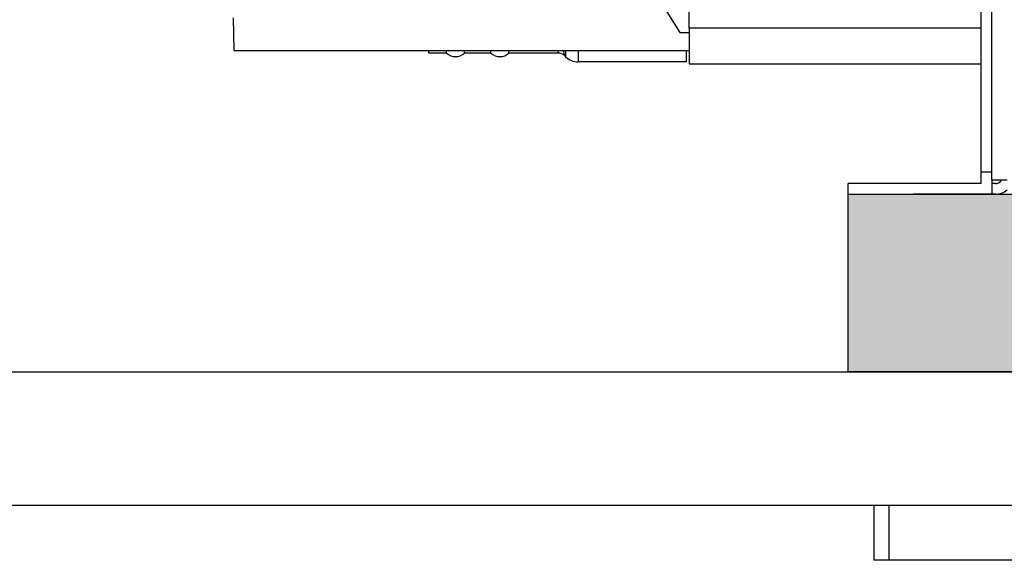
# Model space of a CAD drawing. Header units: inches. Extents: x -7205 to -1528, y -2875 to 5222.
# Tile 65 of 104: x -4765 to -4655, y 2918 to 2979. Entities that reach past the tile are written whole.
import ezdxf

# ---------------------------------------------------------------- set-up
doc = ezdxf.new("R2010")
doc.units = ezdxf.units.IN
doc.layers.add('1', color=7, linetype='Continuous')

msp = doc.modelspace()

# ---------------------------------------------------------------- hatches: boundary and pattern name
at = {"layer": '1', "linetype": 'Continuous'}
msp.add_hatch(color=2, dxfattribs=at).paths.add_polyline_path([(-3932.3, 2958.88), (-3932.3, 2938.88), (-4672.1, 2938.88), (-4672.1, 2958.88)])

# ---------------------------------------------------------------- linework, layer by layer
at = {"color": 7, "linetype": 'Continuous'}
for p, q in [((-4657.1, 2961.38), (-4657.1, 3006.08)), ((-4655.9, 2961.38), (-4655.9, 3006.78)), ((-4655.9, 2961.38), (-4655.9, 3006.78)), ((-4655.9, 2961.38), (-4655.9, 3006.78)), ((-4690, 2977.58), (-4690, 2990.08)), ((-4693.13, 2980.43), (-4691.05, 2977.08)), ((-4741.33, 2978.75), (-4741.26, 2975.08)), ((-4691.05, 2977.08), (-4690, 2977.08)), ((-4690, 2977.58), (-4690, 2973.58)), ((-4741.26, 2975.08), (-4690, 2975.08)), ((-4719.3, 2974.78), (-4719.3, 2975.08)), ((-4717.32, 2974.78), (-4719.3, 2974.78)), ((-4717.32, 2974.78), (-4717.32, 2975.08)), ((-4715.28, 2974.78), (-4715.28, 2975.08)), ((-4712.32, 2974.78), (-4715.28, 2974.78)), ((-4712.32, 2974.78), (-4712.32, 2975.08)), ((-4710.28, 2974.78), (-4710.28, 2975.08)), ((-4704.74, 2974.78), (-4710.28, 2974.78)), ((-4690.3, 2973.78), (-4690.3, 2975.08)), ((-4704.03, 2974.49), (-4703.91, 2974.36)), ((-4690.3, 2973.78), (-4702.49, 2973.78)), ((-4690, 2973.58), (-4657.1, 2973.58)), ((-4655.9, 2961.38), (-4657.1, 2961.38)), ((-4657.1, 2960.08), (-4657.1, 2961.38)), ((-4655.9, 2960.58), (-4655.9, 2961.38)), ((-4655.9, 2960.58), (-4655.9, 2961.38)), ((-4655.9, 2960.58), (-4655.9, 2961.38)), ((-4655.9, 2960.48), (-4655.9, 2960.58)), ((-4655.9, 2960.48), (-4655.9, 2960.58)), ((-4655.9, 2960.48), (-4655.9, 2958.88)), ((-4654.2, 2960.48), (-4655.9, 2960.48)), ((-4672.1, 2958.88), (-4672.1, 2960.08)), ((-4664.7, 2960.08), (-4672.1, 2960.08)), ((-4657.1, 2960.08), (-4664.7, 2960.08)), ((-4657.1, 2960.08), (-4664.7, 2960.08)), ((-4655.5, 2960.08), (-4655.9, 2960.08)), ((-4672.1, 2958.88), (-4664.7, 2958.88)), ((-4655.9, 2958.88), (-4664.7, 2958.88)), ((-4655.9, 2958.88), (-4664.7, 2958.88)), ((-4655.5, 2958.88), (-4655.9, 2958.88)), ((-4901, 2938.88), (-4646.4, 2938.88)), ((-4901, 2938.88), (-4646.4, 2938.88)), ((-4901, 2923.88), (-4669.2, 2923.88)), ((-4901, 2923.88), (-4669.2, 2923.88)), ((-4669.2, 2923.88), (-4669.2, 2917.68)), ((-4669.2, 2923.88), (-4667.5, 2923.88)), ((-4669.2, 2923.88), (-4667.5, 2923.88)), ((-4669.2, 2923.88), (-4667.5, 2923.88)), ((-4667.5, 2923.88), (-3936.9, 2923.88)), ((-4667.5, 2923.88), (-3936.9, 2923.88)), ((-4667.5, 2923.88), (-3936.9, 2923.88)), ((-4667.5, 2917.68), (-4669.2, 2917.68)), ((-3936.9, 2917.68), (-4667.5, 2917.68))]:
    msp.add_line(p, q, dxfattribs=at)
at = {"color": 126, "linetype": 'Continuous', "true_color": 0x008060}
for p, q in [((-4657.1, 2977.58), (-4690, 2977.58)), ((-4703.91, 2975.08), (-4703.91, 2974.36)), ((-4702.49, 2975.08), (-4702.49, 2973.78)), ((-4667.5, 2923.88), (-4667.5, 2917.68))]:
    msp.add_line(p, q, dxfattribs=at)
at = {"color": 7, "linetype": 'Continuous'}
for centre, radius, start, end in [((-4716.3, 2975.88), 1.5, 227.1666, 312.8334), ((-4711.3, 2975.88), 1.5, 227.1666, 312.8334), ((-4704.74, 2973.78), 1, 45, 90), ((-4702.49, 2975.78), 2, 225, 270), ((-4655.5, 2960.88), 0.8, 270, 330), ((-4655.5, 2960.88), 2, 270, 310.5416)]:
    msp.add_arc(centre, radius, start, end, dxfattribs=at)
at = {"color": 126, "linetype": 'Continuous', "true_color": 0x008060}
for points in [[(-4704.81, 2975.08), (-4704.77, 2974.93), (-4704.74, 2974.78)], [(-4704.16, 2975.08), (-4704.15, 2975.06), (-4704.15, 2975.05), (-4704.09, 2974.77), (-4704.03, 2974.49)]]:
    msp.add_spline(points, degree=3, dxfattribs=at)
at = {"layer": '1', "color": 7, "linetype": 'Continuous'}
for p, q in [((-4672.1, 2938.88), (-4672.1, 2958.88)), ((-4672.1, 2958.88), (-3932.3, 2958.88)), ((-3932.3, 2938.88), (-4672.1, 2938.88))]:
    msp.add_line(p, q, dxfattribs=at)

doc.saveas('drawing.dxf')
